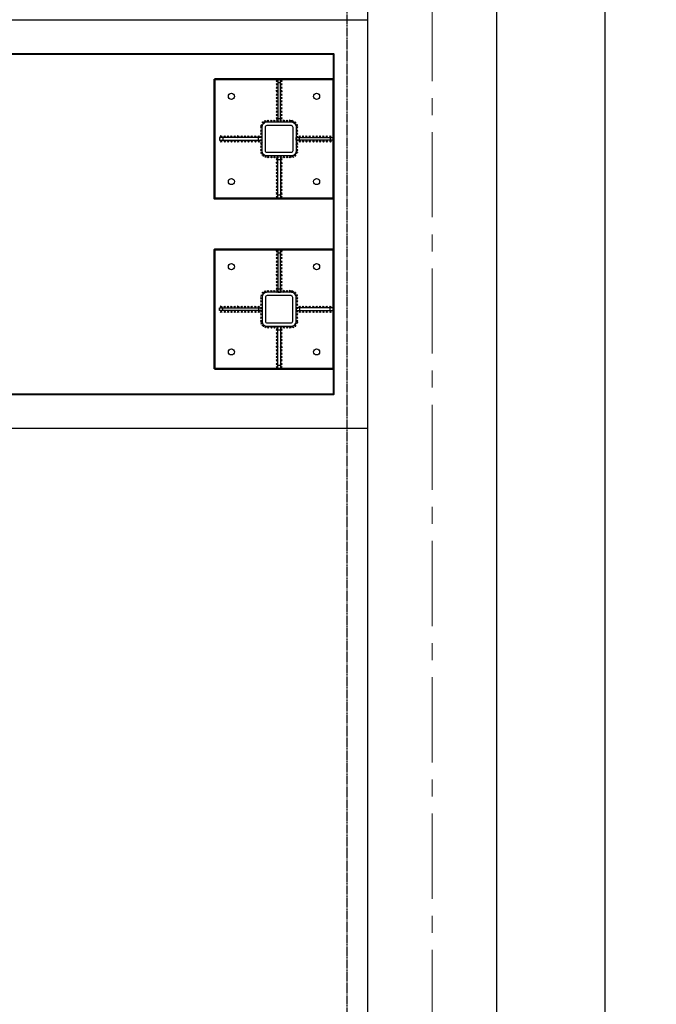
# Model space of a CAD drawing. Header units: millimetres. Extents: x 2063114 to 14983986, y -126020516 to 213791.
# Tile 222 of 256: x 2333729 to 2337470, y -1311718 to -1305938. Entities that reach past the tile are written whole.
import ezdxf

# ---------------------------------------------------------------- set-up
doc = ezdxf.new("R2010")
doc.units = ezdxf.units.MM
doc.linetypes.add('CENTERX2', pattern=[4, 2.5, -0.5, 0.5, -0.5])
doc.linetypes.add('DASHEDX2', pattern=[38.1, 25.4, -12.7])
doc.layers.add('АСО-оси', color=24, linetype='CENTERX2', lineweight=20)
doc.layers.add('Фундамент', color=7, linetype='Continuous', lineweight=30)
doc.layers.add('Размеры', color=28, linetype='Continuous')

msp = doc.modelspace()

# ---------------------------------------------------------------- linework, layer by layer
at = {"lineweight": 30}
for p, q in [((2335245.42441, -1306302.44428), (2335235.42441, -1306292.44428)), ((2335245.42441, -1306292.44428), (2335235.42441, -1306302.44428)), ((2335245.42441, -1306322.44428), (2335235.42441, -1306312.44428)), ((2335245.42441, -1306312.44428), (2335235.42441, -1306322.44428)), ((2335245.42441, -1306342.44428), (2335235.42441, -1306332.44428)), ((2335245.42441, -1306332.44428), (2335235.42441, -1306342.44428)), ((2335261.42441, -1306302.44428), (2335271.42441, -1306292.44428)), ((2335261.42441, -1306292.44428), (2335271.42441, -1306302.44428)), ((2335261.42441, -1306322.44428), (2335271.42441, -1306312.44428)), ((2335261.42441, -1306312.44428), (2335271.42441, -1306322.44428)), ((2335261.42441, -1306342.44428), (2335271.42441, -1306332.44428)), ((2335261.42441, -1306332.44428), (2335271.42441, -1306342.44428)), ((2335245.42441, -1306362.44428), (2335235.42441, -1306352.44428)), ((2335245.42441, -1306352.44428), (2335235.42441, -1306362.44428)), ((2335245.42441, -1306382.44428), (2335235.42441, -1306372.44428)), ((2335245.42441, -1306372.44428), (2335235.42441, -1306382.44428)), ((2335245.42441, -1306402.44428), (2335235.42441, -1306392.44428)), ((2335245.42441, -1306392.44428), (2335235.42441, -1306402.44428)), ((2335261.42441, -1306362.44428), (2335271.42441, -1306352.44428)), ((2335261.42441, -1306352.44428), (2335271.42441, -1306362.44428)), ((2335261.42441, -1306382.44428), (2335271.42441, -1306372.44428)), ((2335261.42441, -1306372.44428), (2335271.42441, -1306382.44428)), ((2335261.42441, -1306402.44428), (2335271.42441, -1306392.44428)), ((2335261.42441, -1306392.44428), (2335271.42441, -1306402.44428)), ((2335245.42441, -1306422.44428), (2335235.42441, -1306412.44428)), ((2335245.42441, -1306412.44428), (2335235.42441, -1306422.44428)), ((2335245.42441, -1306442.44428), (2335235.42441, -1306432.44428)), ((2335245.42441, -1306432.44428), (2335235.42441, -1306442.44428)), ((2335245.42441, -1306462.44428), (2335235.42441, -1306452.44428)), ((2335245.42441, -1306452.44428), (2335235.42441, -1306462.44428)), ((2335261.42441, -1306422.44428), (2335271.42441, -1306412.44428)), ((2335261.42441, -1306412.44428), (2335271.42441, -1306422.44428)), ((2335261.42441, -1306442.44428), (2335271.42441, -1306432.44428)), ((2335261.42441, -1306432.44428), (2335271.42441, -1306442.44428)), ((2335261.42441, -1306462.44428), (2335271.42441, -1306452.44428)), ((2335261.42441, -1306452.44428), (2335271.42441, -1306462.44428)), ((2335245.42441, -1306482.44428), (2335235.42441, -1306472.44428)), ((2335245.42441, -1306472.44428), (2335235.42441, -1306482.44428)), ((2335245.42441, -1306502.44428), (2335235.42441, -1306492.44428)), ((2335245.42441, -1306492.44428), (2335235.42441, -1306502.44428)), ((2335245.42441, -1306522.44428), (2335235.42441, -1306512.44428)), ((2335245.42441, -1306512.44428), (2335235.42441, -1306522.44428)), ((2335261.42441, -1306482.44428), (2335271.42441, -1306472.44428)), ((2335261.42441, -1306472.44428), (2335271.42441, -1306482.44428)), ((2335261.42441, -1306502.44428), (2335271.42441, -1306492.44428)), ((2335261.42441, -1306492.44428), (2335271.42441, -1306502.44428)), ((2335261.42441, -1306522.44428), (2335271.42441, -1306512.44428)), ((2335261.42441, -1306512.44428), (2335271.42441, -1306522.44428)), ((2335153.61846, -1306564.39053), (2335143.60494, -1306574.37699)), ((2335153.60493, -1306574.39052), (2335143.61847, -1306564.377)), ((2335144.2884, -1306560.02866), (2335156.83929, -1306553.51138)), ((2335147.3052, -1306550.49457), (2335153.82249, -1306563.04547)), ((2335166.90663, -1306542.19056), (2335152.76449, -1306542.19056)), ((2335159.83556, -1306549.26163), (2335159.83556, -1306535.1195)), ((2335179.90466, -1306537.44827), (2335167.02268, -1306531.61265)), ((2335170.54586, -1306540.97145), (2335176.38148, -1306528.08947)), ((2335183.42441, -1306537.79717), (2335193.42441, -1306527.79717)), ((2335193.42441, -1306537.79717), (2335183.42441, -1306527.79717)), ((2335201.99584, -1306537.79717), (2335211.99584, -1306527.79717)), ((2335211.99584, -1306537.79717), (2335201.99584, -1306527.79717)), ((2335220.56727, -1306537.79717), (2335230.56727, -1306527.79717)), ((2335230.56727, -1306537.79717), (2335220.56727, -1306527.79717)), ((2335239.1387, -1306537.79717), (2335249.1387, -1306527.79717)), ((2335249.1387, -1306537.79717), (2335239.1387, -1306527.79717)), ((2335257.71013, -1306537.79717), (2335267.71013, -1306527.79717)), ((2335267.71013, -1306537.79717), (2335257.71013, -1306527.79717)), ((2335276.28155, -1306537.79717), (2335286.28155, -1306527.79717)), ((2335286.28155, -1306537.79717), (2335276.28155, -1306527.79717)), ((2335294.85298, -1306537.79717), (2335304.85298, -1306527.79717)), ((2335304.85298, -1306537.79717), (2335294.85298, -1306527.79717)), ((2335313.42441, -1306537.79717), (2335323.42441, -1306527.79717)), ((2335323.42441, -1306537.79717), (2335313.42441, -1306527.79717)), ((2335326.94416, -1306537.44827), (2335339.82614, -1306531.61265)), ((2335336.30296, -1306540.97145), (2335330.46734, -1306528.08947)), ((2335339.9422, -1306542.19056), (2335354.08433, -1306542.19056)), ((2335347.01326, -1306549.26163), (2335347.01326, -1306535.1195)), ((2335362.56043, -1306560.02866), (2335350.00953, -1306553.51138)), ((2335359.54362, -1306550.49457), (2335353.02634, -1306563.04547)), ((2335353.23036, -1306564.39053), (2335363.24389, -1306574.37699)), ((2335353.2439, -1306574.39052), (2335363.23035, -1306564.377)), ((2334918.07153, -1306629.79717), (2334908.07153, -1306619.79717)), ((2334908.07153, -1306629.79717), (2334918.07153, -1306619.79717)), ((2334938.07153, -1306629.79717), (2334928.07153, -1306619.79717)), ((2334928.07153, -1306629.79717), (2334938.07153, -1306619.79717)), ((2334958.07153, -1306629.79717), (2334948.07153, -1306619.79717)), ((2334948.07153, -1306629.79717), (2334958.07153, -1306619.79717)), ((2334978.07153, -1306629.79717), (2334968.07153, -1306619.79717)), ((2334968.07153, -1306629.79717), (2334978.07153, -1306619.79717)), ((2334998.07153, -1306629.79717), (2334988.07153, -1306619.79717)), ((2334988.07153, -1306629.79717), (2334998.07153, -1306619.79717)), ((2335018.07153, -1306629.79717), (2335008.07153, -1306619.79717)), ((2335008.07153, -1306629.79717), (2335018.07153, -1306619.79717)), ((2335038.07153, -1306629.79717), (2335028.07153, -1306619.79717)), ((2335028.07153, -1306629.79717), (2335038.07153, -1306619.79717)), ((2335058.07153, -1306629.79717), (2335048.07153, -1306619.79717)), ((2335048.07153, -1306629.79717), (2335058.07153, -1306619.79717)), ((2335078.07153, -1306629.79717), (2335068.07153, -1306619.79717)), ((2335068.07153, -1306629.79717), (2335078.07153, -1306619.79717)), ((2335098.07153, -1306629.79717), (2335088.07153, -1306619.79717)), ((2335088.07153, -1306629.79717), (2335098.07153, -1306619.79717)), ((2335118.07153, -1306629.79717), (2335108.07153, -1306619.79717)), ((2335108.07153, -1306629.79717), (2335118.07153, -1306619.79717)), ((2335138.07153, -1306629.79717), (2335128.07153, -1306619.79717)), ((2335128.07153, -1306629.79717), (2335138.07153, -1306619.79717)), ((2335153.54109, -1306621.5648), (2335143.52757, -1306631.55126)), ((2335153.52756, -1306631.5648), (2335143.5411, -1306621.55127)), ((2335153.56688, -1306602.50671), (2335143.55336, -1306612.49317)), ((2335153.55335, -1306612.5067), (2335143.56689, -1306602.49318)), ((2335153.59267, -1306583.44862), (2335143.57915, -1306593.43508)), ((2335153.57914, -1306593.44861), (2335143.59268, -1306583.43509)), ((2335353.25615, -1306583.44862), (2335363.26967, -1306593.43508)), ((2335353.26968, -1306593.44861), (2335363.25614, -1306583.43509)), ((2335353.28194, -1306602.50671), (2335363.29546, -1306612.49317)), ((2335353.29547, -1306612.5067), (2335363.28193, -1306602.49318)), ((2335353.30773, -1306621.5648), (2335363.32125, -1306631.55126)), ((2335353.32126, -1306631.5648), (2335363.30772, -1306621.55127)), ((2335368.77729, -1306629.79717), (2335378.77729, -1306619.79717)), ((2335378.77729, -1306629.79717), (2335368.77729, -1306619.79717)), ((2335388.77729, -1306629.79717), (2335398.77729, -1306619.79717)), ((2335398.77729, -1306629.79717), (2335388.77729, -1306619.79717)), ((2335408.77729, -1306629.79717), (2335418.77729, -1306619.79717)), ((2335418.77729, -1306629.79717), (2335408.77729, -1306619.79717)), ((2335428.77729, -1306629.79717), (2335438.77729, -1306619.79717)), ((2335438.77729, -1306629.79717), (2335428.77729, -1306619.79717)), ((2335448.77729, -1306629.79717), (2335458.77729, -1306619.79717)), ((2335458.77729, -1306629.79717), (2335448.77729, -1306619.79717)), ((2335468.77729, -1306629.79717), (2335478.77729, -1306619.79717)), ((2335478.77729, -1306629.79717), (2335468.77729, -1306619.79717)), ((2335488.77729, -1306629.79717), (2335498.77729, -1306619.79717)), ((2335498.77729, -1306629.79717), (2335488.77729, -1306619.79717)), ((2335508.77729, -1306629.79717), (2335518.77729, -1306619.79717)), ((2335518.77729, -1306629.79717), (2335508.77729, -1306619.79717)), ((2335528.77729, -1306629.79717), (2335538.77729, -1306619.79717)), ((2335538.77729, -1306629.79717), (2335528.77729, -1306619.79717)), ((2335548.77729, -1306629.79717), (2335558.77729, -1306619.79717)), ((2335558.77729, -1306629.79717), (2335548.77729, -1306619.79717)), ((2334918.07153, -1306645.79717), (2334908.07153, -1306655.79717)), ((2334908.07153, -1306645.79717), (2334918.07153, -1306655.79717)), ((2334938.07153, -1306645.79717), (2334928.07153, -1306655.79717)), ((2334928.07153, -1306645.79717), (2334938.07153, -1306655.79717)), ((2334958.07153, -1306645.79717), (2334948.07153, -1306655.79717)), ((2334948.07153, -1306645.79717), (2334958.07153, -1306655.79717)), ((2334978.07153, -1306645.79717), (2334968.07153, -1306655.79717)), ((2334968.07153, -1306645.79717), (2334978.07153, -1306655.79717)), ((2334998.07153, -1306645.79717), (2334988.07153, -1306655.79717)), ((2334988.07153, -1306645.79717), (2334998.07153, -1306655.79717)), ((2335018.07153, -1306645.79717), (2335008.07153, -1306655.79717)), ((2335008.07153, -1306645.79717), (2335018.07153, -1306655.79717)), ((2335038.07153, -1306645.79717), (2335028.07153, -1306655.79717)), ((2335028.07153, -1306645.79717), (2335038.07153, -1306655.79717)), ((2335058.07153, -1306645.79717), (2335048.07153, -1306655.79717)), ((2335048.07153, -1306645.79717), (2335058.07153, -1306655.79717)), ((2335078.07153, -1306645.79717), (2335068.07153, -1306655.79717)), ((2335068.07153, -1306645.79717), (2335078.07153, -1306655.79717)), ((2335098.07153, -1306645.79717), (2335088.07153, -1306655.79717)), ((2335088.07153, -1306645.79717), (2335098.07153, -1306655.79717)), ((2335118.07153, -1306645.79717), (2335108.07153, -1306655.79717)), ((2335108.07153, -1306645.79717), (2335118.07153, -1306655.79717)), ((2335138.07153, -1306645.79717), (2335128.07153, -1306655.79717)), ((2335128.07153, -1306645.79717), (2335138.07153, -1306655.79717)), ((2335153.46373, -1306678.73908), (2335143.45021, -1306688.72554)), ((2335153.4502, -1306688.73907), (2335143.46374, -1306678.72555)), ((2335153.48952, -1306659.68099), (2335143.476, -1306669.66745)), ((2335153.47599, -1306669.68098), (2335143.48953, -1306659.66746)), ((2335153.51531, -1306640.6229), (2335143.50178, -1306650.60936)), ((2335153.50178, -1306650.62289), (2335143.51532, -1306640.60937)), ((2335353.33352, -1306640.6229), (2335363.34704, -1306650.60936)), ((2335353.34705, -1306650.62289), (2335363.33351, -1306640.60937)), ((2335353.3593, -1306659.68099), (2335363.37283, -1306669.66745)), ((2335353.37284, -1306669.68098), (2335363.35929, -1306659.66746)), ((2335353.38509, -1306678.73908), (2335363.39861, -1306688.72554)), ((2335353.39862, -1306688.73907), (2335363.38508, -1306678.72555)), ((2335368.77729, -1306645.79717), (2335378.77729, -1306655.79717)), ((2335378.77729, -1306645.79717), (2335368.77729, -1306655.79717)), ((2335388.77729, -1306645.79717), (2335398.77729, -1306655.79717)), ((2335398.77729, -1306645.79717), (2335388.77729, -1306655.79717)), ((2335408.77729, -1306645.79717), (2335418.77729, -1306655.79717)), ((2335418.77729, -1306645.79717), (2335408.77729, -1306655.79717)), ((2335428.77729, -1306645.79717), (2335438.77729, -1306655.79717)), ((2335438.77729, -1306645.79717), (2335428.77729, -1306655.79717)), ((2335448.77729, -1306645.79717), (2335458.77729, -1306655.79717)), ((2335458.77729, -1306645.79717), (2335448.77729, -1306655.79717)), ((2335468.77729, -1306645.79717), (2335478.77729, -1306655.79717)), ((2335478.77729, -1306645.79717), (2335468.77729, -1306655.79717)), ((2335488.77729, -1306645.79717), (2335498.77729, -1306655.79717)), ((2335498.77729, -1306645.79717), (2335488.77729, -1306655.79717)), ((2335508.77729, -1306645.79717), (2335518.77729, -1306655.79717)), ((2335518.77729, -1306645.79717), (2335508.77729, -1306655.79717)), ((2335528.77729, -1306645.79717), (2335538.77729, -1306655.79717)), ((2335538.77729, -1306645.79717), (2335528.77729, -1306655.79717)), ((2335548.77729, -1306645.79717), (2335558.77729, -1306655.79717)), ((2335558.77729, -1306645.79717), (2335548.77729, -1306655.79717)), ((2335153.43794, -1306697.79717), (2335143.42442, -1306707.78363)), ((2335153.42441, -1306707.79717), (2335143.43795, -1306697.78364)), ((2335144.2884, -1306715.56567), (2335156.83929, -1306722.08296)), ((2335147.3052, -1306725.09976), (2335153.82249, -1306712.54887)), ((2335166.90663, -1306733.40377), (2335152.76449, -1306733.40377)), ((2335159.83556, -1306726.3327), (2335159.83556, -1306740.47484)), ((2335179.90466, -1306738.14606), (2335167.02268, -1306743.98168)), ((2335170.54586, -1306734.62288), (2335176.38148, -1306747.50486)), ((2335183.42441, -1306737.79717), (2335193.42441, -1306747.79717)), ((2335193.42441, -1306737.79717), (2335183.42441, -1306747.79717)), ((2335201.99584, -1306737.79717), (2335211.99584, -1306747.79717)), ((2335211.99584, -1306737.79717), (2335201.99584, -1306747.79717)), ((2335220.56727, -1306737.79717), (2335230.56727, -1306747.79717)), ((2335230.56727, -1306737.79717), (2335220.56727, -1306747.79717)), ((2335239.1387, -1306737.79717), (2335249.1387, -1306747.79717)), ((2335249.1387, -1306737.79717), (2335239.1387, -1306747.79717)), ((2335257.71013, -1306737.79717), (2335267.71013, -1306747.79717)), ((2335267.71013, -1306737.79717), (2335257.71013, -1306747.79717)), ((2335276.28155, -1306737.79717), (2335286.28155, -1306747.79717)), ((2335286.28155, -1306737.79717), (2335276.28155, -1306747.79717)), ((2335294.85298, -1306737.79717), (2335304.85298, -1306747.79717)), ((2335304.85298, -1306737.79717), (2335294.85298, -1306747.79717)), ((2335313.42441, -1306737.79717), (2335323.42441, -1306747.79717)), ((2335323.42441, -1306737.79717), (2335313.42441, -1306747.79717)), ((2335326.94416, -1306738.14606), (2335339.82614, -1306743.98168)), ((2335336.30296, -1306734.62288), (2335330.46734, -1306747.50486)), ((2335339.9422, -1306733.40377), (2335354.08433, -1306733.40377)), ((2335347.01326, -1306726.3327), (2335347.01326, -1306740.47484)), ((2335362.56043, -1306715.56567), (2335350.00953, -1306722.08296)), ((2335359.54362, -1306725.09976), (2335353.02634, -1306712.54887)), ((2335353.41088, -1306697.79717), (2335363.4244, -1306707.78363)), ((2335353.42441, -1306707.79717), (2335363.41087, -1306697.78364)), ((2335245.42441, -1306753.15005), (2335235.42441, -1306763.15005)), ((2335245.42441, -1306763.15005), (2335235.42441, -1306753.15005)), ((2335245.42441, -1306773.15005), (2335235.42441, -1306783.15005)), ((2335245.42441, -1306783.15005), (2335235.42441, -1306773.15005)), ((2335245.42441, -1306793.15005), (2335235.42441, -1306803.15005)), ((2335245.42441, -1306803.15005), (2335235.42441, -1306793.15005)), ((2335261.42441, -1306753.15005), (2335271.42441, -1306763.15005)), ((2335261.42441, -1306763.15005), (2335271.42441, -1306753.15005)), ((2335261.42441, -1306773.15005), (2335271.42441, -1306783.15005)), ((2335261.42441, -1306783.15005), (2335271.42441, -1306773.15005)), ((2335261.42441, -1306793.15005), (2335271.42441, -1306803.15005)), ((2335261.42441, -1306803.15005), (2335271.42441, -1306793.15005)), ((2335245.42441, -1306813.15005), (2335235.42441, -1306823.15005)), ((2335245.42441, -1306823.15005), (2335235.42441, -1306813.15005)), ((2335245.42441, -1306833.15005), (2335235.42441, -1306843.15005)), ((2335245.42441, -1306843.15005), (2335235.42441, -1306833.15005)), ((2335245.42441, -1306853.15005), (2335235.42441, -1306863.15005)), ((2335245.42441, -1306863.15005), (2335235.42441, -1306853.15005)), ((2335261.42441, -1306813.15005), (2335271.42441, -1306823.15005)), ((2335261.42441, -1306823.15005), (2335271.42441, -1306813.15005)), ((2335261.42441, -1306833.15005), (2335271.42441, -1306843.15005)), ((2335261.42441, -1306843.15005), (2335271.42441, -1306833.15005)), ((2335261.42441, -1306853.15005), (2335271.42441, -1306863.15005)), ((2335261.42441, -1306863.15005), (2335271.42441, -1306853.15005)), ((2335245.42441, -1306873.15005), (2335235.42441, -1306883.15005)), ((2335245.42441, -1306883.15005), (2335235.42441, -1306873.15005)), ((2335245.42441, -1306893.15005), (2335235.42441, -1306903.15005)), ((2335245.42441, -1306903.15005), (2335235.42441, -1306893.15005)), ((2335245.42441, -1306913.15005), (2335235.42441, -1306923.15005)), ((2335245.42441, -1306923.15005), (2335235.42441, -1306913.15005)), ((2335261.42441, -1306873.15005), (2335271.42441, -1306883.15005)), ((2335261.42441, -1306883.15005), (2335271.42441, -1306873.15005)), ((2335261.42441, -1306893.15005), (2335271.42441, -1306903.15005)), ((2335261.42441, -1306903.15005), (2335271.42441, -1306893.15005)), ((2335261.42441, -1306913.15005), (2335271.42441, -1306923.15005)), ((2335261.42441, -1306923.15005), (2335271.42441, -1306913.15005)), ((2335245.42441, -1306933.15005), (2335235.42441, -1306943.15005)), ((2335245.42441, -1306943.15005), (2335235.42441, -1306933.15005)), ((2335245.42441, -1306953.15005), (2335235.42441, -1306963.15005)), ((2335245.42441, -1306963.15005), (2335235.42441, -1306953.15005)), ((2335245.42441, -1306973.15005), (2335235.42441, -1306983.15005)), ((2335245.42441, -1306983.15005), (2335235.42441, -1306973.15005)), ((2335261.42441, -1306933.15005), (2335271.42441, -1306943.15005)), ((2335261.42441, -1306943.15005), (2335271.42441, -1306933.15005)), ((2335261.42441, -1306953.15005), (2335271.42441, -1306963.15005)), ((2335261.42441, -1306963.15005), (2335271.42441, -1306953.15005)), ((2335261.42441, -1306973.15005), (2335271.42441, -1306983.15005)), ((2335261.42441, -1306983.15005), (2335271.42441, -1306973.15005)), ((2335245.42441, -1307302.44393), (2335235.42441, -1307292.44393)), ((2335245.42441, -1307292.44393), (2335235.42441, -1307302.44393)), ((2335245.42441, -1307322.44393), (2335235.42441, -1307312.44393)), ((2335245.42441, -1307312.44393), (2335235.42441, -1307322.44393)), ((2335261.42441, -1307302.44393), (2335271.42441, -1307292.44393)), ((2335261.42441, -1307292.44393), (2335271.42441, -1307302.44393)), ((2335261.42441, -1307322.44393), (2335271.42441, -1307312.44393)), ((2335261.42441, -1307312.44393), (2335271.42441, -1307322.44393)), ((2335245.42441, -1307342.44393), (2335235.42441, -1307332.44393)), ((2335245.42441, -1307332.44393), (2335235.42441, -1307342.44393)), ((2335245.42441, -1307362.44393), (2335235.42441, -1307352.44393)), ((2335245.42441, -1307352.44393), (2335235.42441, -1307362.44393)), ((2335245.42441, -1307382.44393), (2335235.42441, -1307372.44393)), ((2335245.42441, -1307372.44393), (2335235.42441, -1307382.44393)), ((2335261.42441, -1307342.44393), (2335271.42441, -1307332.44393)), ((2335261.42441, -1307332.44393), (2335271.42441, -1307342.44393)), ((2335261.42441, -1307362.44393), (2335271.42441, -1307352.44393)), ((2335261.42441, -1307352.44393), (2335271.42441, -1307362.44393)), ((2335261.42441, -1307382.44393), (2335271.42441, -1307372.44393)), ((2335261.42441, -1307372.44393), (2335271.42441, -1307382.44393)), ((2335245.42441, -1307402.44393), (2335235.42441, -1307392.44393)), ((2335245.42441, -1307392.44393), (2335235.42441, -1307402.44393)), ((2335245.42441, -1307422.44393), (2335235.42441, -1307412.44393)), ((2335245.42441, -1307412.44393), (2335235.42441, -1307422.44393)), ((2335245.42441, -1307442.44393), (2335235.42441, -1307432.44393)), ((2335245.42441, -1307432.44393), (2335235.42441, -1307442.44393)), ((2335261.42441, -1307402.44393), (2335271.42441, -1307392.44393)), ((2335261.42441, -1307392.44393), (2335271.42441, -1307402.44393)), ((2335261.42441, -1307422.44393), (2335271.42441, -1307412.44393)), ((2335261.42441, -1307412.44393), (2335271.42441, -1307422.44393)), ((2335261.42441, -1307442.44393), (2335271.42441, -1307432.44393)), ((2335261.42441, -1307432.44393), (2335271.42441, -1307442.44393)), ((2335245.42441, -1307462.44393), (2335235.42441, -1307452.44393)), ((2335245.42441, -1307452.44393), (2335235.42441, -1307462.44393)), ((2335245.42441, -1307482.44393), (2335235.42441, -1307472.44393)), ((2335245.42441, -1307472.44393), (2335235.42441, -1307482.44393)), ((2335245.42441, -1307502.44393), (2335235.42441, -1307492.44393)), ((2335245.42441, -1307492.44393), (2335235.42441, -1307502.44393)), ((2335261.42441, -1307462.44393), (2335271.42441, -1307452.44393)), ((2335261.42441, -1307452.44393), (2335271.42441, -1307462.44393)), ((2335261.42441, -1307482.44393), (2335271.42441, -1307472.44393)), ((2335261.42441, -1307472.44393), (2335271.42441, -1307482.44393)), ((2335261.42441, -1307502.44393), (2335271.42441, -1307492.44393)), ((2335261.42441, -1307492.44393), (2335271.42441, -1307502.44393)), ((2335144.2884, -1307560.0283), (2335156.83929, -1307553.51102)), ((2335147.3052, -1307550.49421), (2335153.82249, -1307563.04511)), ((2335166.90663, -1307542.19021), (2335152.76449, -1307542.19021)), ((2335159.83556, -1307549.26128), (2335159.83556, -1307535.11914)), ((2335179.90466, -1307537.44792), (2335167.02268, -1307531.6123)), ((2335170.54586, -1307540.9711), (2335176.38148, -1307528.08911)), ((2335183.42441, -1307537.79681), (2335193.42441, -1307527.79681)), ((2335193.42441, -1307537.79681), (2335183.42441, -1307527.79681)), ((2335201.99584, -1307537.79681), (2335211.99584, -1307527.79681)), ((2335211.99584, -1307537.79681), (2335201.99584, -1307527.79681)), ((2335220.56727, -1307537.79681), (2335230.56727, -1307527.79681)), ((2335230.56727, -1307537.79681), (2335220.56727, -1307527.79681)), ((2335245.42441, -1307522.44393), (2335235.42441, -1307512.44393)), ((2335245.42441, -1307512.44393), (2335235.42441, -1307522.44393)), ((2335239.1387, -1307537.79681), (2335249.1387, -1307527.79681)), ((2335249.1387, -1307537.79681), (2335239.1387, -1307527.79681)), ((2335257.71013, -1307537.79681), (2335267.71013, -1307527.79681)), ((2335267.71013, -1307537.79681), (2335257.71013, -1307527.79681)), ((2335261.42441, -1307522.44393), (2335271.42441, -1307512.44393)), ((2335261.42441, -1307512.44393), (2335271.42441, -1307522.44393)), ((2335276.28155, -1307537.79681), (2335286.28155, -1307527.79681)), ((2335286.28155, -1307537.79681), (2335276.28155, -1307527.79681)), ((2335294.85298, -1307537.79681), (2335304.85298, -1307527.79681)), ((2335304.85298, -1307537.79681), (2335294.85298, -1307527.79681)), ((2335313.42441, -1307537.79681), (2335323.42441, -1307527.79681)), ((2335323.42441, -1307537.79681), (2335313.42441, -1307527.79681)), ((2335326.94416, -1307537.44792), (2335339.82614, -1307531.6123)), ((2335336.30296, -1307540.9711), (2335330.46734, -1307528.08911)), ((2335339.9422, -1307542.19021), (2335354.08433, -1307542.19021)), ((2335347.01326, -1307549.26128), (2335347.01326, -1307535.11914)), ((2335362.56043, -1307560.0283), (2335350.00953, -1307553.51102)), ((2335359.54362, -1307550.49421), (2335353.02634, -1307563.04511)), ((2335153.43794, -1307577.7968), (2335143.42442, -1307567.81034)), ((2335153.42441, -1307567.79681), (2335143.43795, -1307577.81033)), ((2335153.46373, -1307596.85489), (2335143.45021, -1307586.86844)), ((2335153.4502, -1307586.8549), (2335143.46374, -1307596.86843)), ((2335153.48952, -1307615.91299), (2335143.476, -1307605.92653)), ((2335153.47599, -1307605.913), (2335143.48953, -1307615.92652)), ((2335353.3593, -1307615.91299), (2335363.37283, -1307605.92653)), ((2335353.37284, -1307605.913), (2335363.35929, -1307615.92652)), ((2335353.38509, -1307596.85489), (2335363.39861, -1307586.86844)), ((2335353.39862, -1307586.8549), (2335363.38508, -1307596.86843)), ((2335353.41088, -1307577.7968), (2335363.4244, -1307567.81034)), ((2335353.42441, -1307567.79681), (2335363.41087, -1307577.81033)), ((2334918.07153, -1307629.79681), (2334908.07153, -1307619.79681)), ((2334908.07153, -1307629.79681), (2334918.07153, -1307619.79681)), ((2334918.07153, -1307645.79681), (2334908.07153, -1307655.79681)), ((2334908.07153, -1307645.79681), (2334918.07153, -1307655.79681)), ((2334938.07153, -1307629.79681), (2334928.07153, -1307619.79681)), ((2334928.07153, -1307629.79681), (2334938.07153, -1307619.79681)), ((2334938.07153, -1307645.79681), (2334928.07153, -1307655.79681)), ((2334928.07153, -1307645.79681), (2334938.07153, -1307655.79681)), ((2334958.07153, -1307629.79681), (2334948.07153, -1307619.79681)), ((2334948.07153, -1307629.79681), (2334958.07153, -1307619.79681)), ((2334958.07153, -1307645.79681), (2334948.07153, -1307655.79681)), ((2334948.07153, -1307645.79681), (2334958.07153, -1307655.79681)), ((2334978.07153, -1307629.79681), (2334968.07153, -1307619.79681)), ((2334968.07153, -1307629.79681), (2334978.07153, -1307619.79681)), ((2334978.07153, -1307645.79681), (2334968.07153, -1307655.79681)), ((2334968.07153, -1307645.79681), (2334978.07153, -1307655.79681)), ((2334998.07153, -1307629.79681), (2334988.07153, -1307619.79681)), ((2334988.07153, -1307629.79681), (2334998.07153, -1307619.79681)), ((2334998.07153, -1307645.79681), (2334988.07153, -1307655.79681)), ((2334988.07153, -1307645.79681), (2334998.07153, -1307655.79681)), ((2335018.07153, -1307629.79681), (2335008.07153, -1307619.79681)), ((2335008.07153, -1307629.79681), (2335018.07153, -1307619.79681)), ((2335018.07153, -1307645.79681), (2335008.07153, -1307655.79681)), ((2335008.07153, -1307645.79681), (2335018.07153, -1307655.79681)), ((2335038.07153, -1307629.79681), (2335028.07153, -1307619.79681)), ((2335028.07153, -1307629.79681), (2335038.07153, -1307619.79681)), ((2335038.07153, -1307645.79681), (2335028.07153, -1307655.79681)), ((2335028.07153, -1307645.79681), (2335038.07153, -1307655.79681)), ((2335058.07153, -1307629.79681), (2335048.07153, -1307619.79681)), ((2335048.07153, -1307629.79681), (2335058.07153, -1307619.79681)), ((2335058.07153, -1307645.79681), (2335048.07153, -1307655.79681)), ((2335048.07153, -1307645.79681), (2335058.07153, -1307655.79681)), ((2335078.07153, -1307629.79681), (2335068.07153, -1307619.79681)), ((2335068.07153, -1307629.79681), (2335078.07153, -1307619.79681)), ((2335078.07153, -1307645.79681), (2335068.07153, -1307655.79681)), ((2335068.07153, -1307645.79681), (2335078.07153, -1307655.79681)), ((2335098.07153, -1307629.79681), (2335088.07153, -1307619.79681)), ((2335088.07153, -1307629.79681), (2335098.07153, -1307619.79681)), ((2335098.07153, -1307645.79681), (2335088.07153, -1307655.79681)), ((2335088.07153, -1307645.79681), (2335098.07153, -1307655.79681)), ((2335118.07153, -1307629.79681), (2335108.07153, -1307619.79681)), ((2335108.07153, -1307629.79681), (2335118.07153, -1307619.79681)), ((2335118.07153, -1307645.79681), (2335108.07153, -1307655.79681)), ((2335108.07153, -1307645.79681), (2335118.07153, -1307655.79681)), ((2335138.07153, -1307629.79681), (2335128.07153, -1307619.79681)), ((2335128.07153, -1307629.79681), (2335138.07153, -1307619.79681)), ((2335138.07153, -1307645.79681), (2335128.07153, -1307655.79681)), ((2335128.07153, -1307645.79681), (2335138.07153, -1307655.79681)), ((2335153.51531, -1307634.97108), (2335143.50178, -1307624.98462)), ((2335153.50178, -1307624.97109), (2335143.51532, -1307634.98461)), ((2335153.54109, -1307654.02917), (2335143.52757, -1307644.04271)), ((2335153.52756, -1307644.02918), (2335143.5411, -1307654.0427)), ((2335153.56688, -1307673.08726), (2335143.55336, -1307663.10081)), ((2335153.55335, -1307663.08727), (2335143.56689, -1307673.1008)), ((2335353.28194, -1307673.08726), (2335363.29546, -1307663.10081)), ((2335353.29547, -1307663.08727), (2335363.28193, -1307673.1008)), ((2335353.30773, -1307654.02917), (2335363.32125, -1307644.04271)), ((2335353.32126, -1307644.02918), (2335363.30772, -1307654.0427)), ((2335353.33352, -1307634.97108), (2335363.34704, -1307624.98462)), ((2335353.34705, -1307624.97109), (2335363.33351, -1307634.98461)), ((2335368.77729, -1307629.79681), (2335378.77729, -1307619.79681)), ((2335378.77729, -1307629.79681), (2335368.77729, -1307619.79681)), ((2335368.77729, -1307645.79681), (2335378.77729, -1307655.79681)), ((2335378.77729, -1307645.79681), (2335368.77729, -1307655.79681)), ((2335388.77729, -1307629.79681), (2335398.77729, -1307619.79681)), ((2335398.77729, -1307629.79681), (2335388.77729, -1307619.79681)), ((2335388.77729, -1307645.79681), (2335398.77729, -1307655.79681)), ((2335398.77729, -1307645.79681), (2335388.77729, -1307655.79681)), ((2335408.77729, -1307629.79681), (2335418.77729, -1307619.79681)), ((2335418.77729, -1307629.79681), (2335408.77729, -1307619.79681)), ((2335408.77729, -1307645.79681), (2335418.77729, -1307655.79681)), ((2335418.77729, -1307645.79681), (2335408.77729, -1307655.79681)), ((2335428.77729, -1307629.79681), (2335438.77729, -1307619.79681)), ((2335438.77729, -1307629.79681), (2335428.77729, -1307619.79681)), ((2335428.77729, -1307645.79681), (2335438.77729, -1307655.79681)), ((2335438.77729, -1307645.79681), (2335428.77729, -1307655.79681)), ((2335448.77729, -1307629.79681), (2335458.77729, -1307619.79681)), ((2335458.77729, -1307629.79681), (2335448.77729, -1307619.79681)), ((2335448.77729, -1307645.79681), (2335458.77729, -1307655.79681)), ((2335458.77729, -1307645.79681), (2335448.77729, -1307655.79681)), ((2335468.77729, -1307629.79681), (2335478.77729, -1307619.79681)), ((2335478.77729, -1307629.79681), (2335468.77729, -1307619.79681)), ((2335468.77729, -1307645.79681), (2335478.77729, -1307655.79681)), ((2335478.77729, -1307645.79681), (2335468.77729, -1307655.79681)), ((2335488.77729, -1307629.79681), (2335498.77729, -1307619.79681)), ((2335498.77729, -1307629.79681), (2335488.77729, -1307619.79681)), ((2335488.77729, -1307645.79681), (2335498.77729, -1307655.79681)), ((2335498.77729, -1307645.79681), (2335488.77729, -1307655.79681)), ((2335508.77729, -1307629.79681), (2335518.77729, -1307619.79681)), ((2335518.77729, -1307629.79681), (2335508.77729, -1307619.79681)), ((2335508.77729, -1307645.79681), (2335518.77729, -1307655.79681)), ((2335518.77729, -1307645.79681), (2335508.77729, -1307655.79681)), ((2335528.77729, -1307629.79681), (2335538.77729, -1307619.79681)), ((2335538.77729, -1307629.79681), (2335528.77729, -1307619.79681)), ((2335528.77729, -1307645.79681), (2335538.77729, -1307655.79681)), ((2335538.77729, -1307645.79681), (2335528.77729, -1307655.79681)), ((2335548.77729, -1307629.79681), (2335558.77729, -1307619.79681)), ((2335558.77729, -1307629.79681), (2335548.77729, -1307619.79681)), ((2335548.77729, -1307645.79681), (2335558.77729, -1307655.79681)), ((2335558.77729, -1307645.79681), (2335548.77729, -1307655.79681)), ((2335153.59267, -1307692.14536), (2335143.57915, -1307682.1589)), ((2335153.57914, -1307682.14537), (2335143.59268, -1307692.15889)), ((2335153.61846, -1307711.20345), (2335143.60494, -1307701.21699)), ((2335153.60493, -1307701.20346), (2335143.61847, -1307711.21698)), ((2335144.2884, -1307715.56532), (2335156.83929, -1307722.0826)), ((2335147.3052, -1307725.09941), (2335153.82249, -1307712.54851)), ((2335166.90663, -1307733.40341), (2335152.76449, -1307733.40341)), ((2335159.83556, -1307726.33235), (2335159.83556, -1307740.47448)), ((2335170.54586, -1307734.62252), (2335176.38148, -1307747.50451)), ((2335336.30296, -1307734.62252), (2335330.46734, -1307747.50451)), ((2335339.9422, -1307733.40341), (2335354.08433, -1307733.40341)), ((2335347.01326, -1307726.33235), (2335347.01326, -1307740.47448)), ((2335362.56043, -1307715.56532), (2335350.00953, -1307722.0826)), ((2335359.54362, -1307725.09941), (2335353.02634, -1307712.54851)), ((2335353.23036, -1307711.20345), (2335363.24389, -1307701.21699)), ((2335353.2439, -1307701.20346), (2335363.23035, -1307711.21698)), ((2335353.25615, -1307692.14536), (2335363.26967, -1307682.1589)), ((2335353.26968, -1307682.14537), (2335363.25614, -1307692.15889)), ((2335179.90466, -1307738.14571), (2335167.02268, -1307743.98133)), ((2335183.42441, -1307737.79681), (2335193.42441, -1307747.79681)), ((2335193.42441, -1307737.79681), (2335183.42441, -1307747.79681)), ((2335201.99584, -1307737.79681), (2335211.99584, -1307747.79681)), ((2335211.99584, -1307737.79681), (2335201.99584, -1307747.79681)), ((2335220.56727, -1307737.79681), (2335230.56727, -1307747.79681)), ((2335230.56727, -1307737.79681), (2335220.56727, -1307747.79681)), ((2335245.42441, -1307753.14969), (2335235.42441, -1307763.14969)), ((2335245.42441, -1307763.14969), (2335235.42441, -1307753.14969)), ((2335245.42441, -1307773.14969), (2335235.42441, -1307783.14969)), ((2335245.42441, -1307783.14969), (2335235.42441, -1307773.14969)), ((2335239.1387, -1307737.79681), (2335249.1387, -1307747.79681)), ((2335249.1387, -1307737.79681), (2335239.1387, -1307747.79681)), ((2335257.71013, -1307737.79681), (2335267.71013, -1307747.79681)), ((2335267.71013, -1307737.79681), (2335257.71013, -1307747.79681)), ((2335261.42441, -1307753.14969), (2335271.42441, -1307763.14969)), ((2335261.42441, -1307763.14969), (2335271.42441, -1307753.14969)), ((2335261.42441, -1307773.14969), (2335271.42441, -1307783.14969)), ((2335261.42441, -1307783.14969), (2335271.42441, -1307773.14969)), ((2335276.28155, -1307737.79681), (2335286.28155, -1307747.79681)), ((2335286.28155, -1307737.79681), (2335276.28155, -1307747.79681)), ((2335294.85298, -1307737.79681), (2335304.85298, -1307747.79681)), ((2335304.85298, -1307737.79681), (2335294.85298, -1307747.79681)), ((2335313.42441, -1307737.79681), (2335323.42441, -1307747.79681)), ((2335323.42441, -1307737.79681), (2335313.42441, -1307747.79681)), ((2335326.94416, -1307738.14571), (2335339.82614, -1307743.98133)), ((2335245.42441, -1307793.14969), (2335235.42441, -1307803.14969)), ((2335245.42441, -1307803.14969), (2335235.42441, -1307793.14969)), ((2335245.42441, -1307813.14969), (2335235.42441, -1307823.14969)), ((2335245.42441, -1307823.14969), (2335235.42441, -1307813.14969)), ((2335245.42441, -1307833.14969), (2335235.42441, -1307843.14969)), ((2335245.42441, -1307843.14969), (2335235.42441, -1307833.14969)), ((2335261.42441, -1307793.14969), (2335271.42441, -1307803.14969)), ((2335261.42441, -1307803.14969), (2335271.42441, -1307793.14969)), ((2335261.42441, -1307813.14969), (2335271.42441, -1307823.14969)), ((2335261.42441, -1307823.14969), (2335271.42441, -1307813.14969)), ((2335261.42441, -1307833.14969), (2335271.42441, -1307843.14969)), ((2335261.42441, -1307843.14969), (2335271.42441, -1307833.14969)), ((2335245.42441, -1307853.14969), (2335235.42441, -1307863.14969)), ((2335245.42441, -1307863.14969), (2335235.42441, -1307853.14969)), ((2335245.42441, -1307873.14969), (2335235.42441, -1307883.14969)), ((2335245.42441, -1307883.14969), (2335235.42441, -1307873.14969)), ((2335245.42441, -1307893.14969), (2335235.42441, -1307903.14969)), ((2335245.42441, -1307903.14969), (2335235.42441, -1307893.14969)), ((2335261.42441, -1307853.14969), (2335271.42441, -1307863.14969)), ((2335261.42441, -1307863.14969), (2335271.42441, -1307853.14969)), ((2335261.42441, -1307873.14969), (2335271.42441, -1307883.14969)), ((2335261.42441, -1307883.14969), (2335271.42441, -1307873.14969)), ((2335261.42441, -1307893.14969), (2335271.42441, -1307903.14969)), ((2335261.42441, -1307903.14969), (2335271.42441, -1307893.14969)), ((2335245.42441, -1307913.14969), (2335235.42441, -1307923.14969)), ((2335245.42441, -1307923.14969), (2335235.42441, -1307913.14969)), ((2335245.42441, -1307933.14969), (2335235.42441, -1307943.14969)), ((2335245.42441, -1307943.14969), (2335235.42441, -1307933.14969)), ((2335245.42441, -1307953.14969), (2335235.42441, -1307963.14969)), ((2335245.42441, -1307963.14969), (2335235.42441, -1307953.14969)), ((2335261.42441, -1307913.14969), (2335271.42441, -1307923.14969)), ((2335261.42441, -1307923.14969), (2335271.42441, -1307913.14969)), ((2335261.42441, -1307933.14969), (2335271.42441, -1307943.14969)), ((2335261.42441, -1307943.14969), (2335271.42441, -1307933.14969)), ((2335261.42441, -1307953.14969), (2335271.42441, -1307963.14969)), ((2335261.42441, -1307963.14969), (2335271.42441, -1307953.14969)), ((2335245.42441, -1307973.14969), (2335235.42441, -1307983.14969)), ((2335245.42441, -1307983.14969), (2335235.42441, -1307973.14969)), ((2335261.42441, -1307973.14969), (2335271.42441, -1307983.14969)), ((2335261.42441, -1307983.14969), (2335271.42441, -1307973.14969))]:
    msp.add_line(p, q, dxfattribs=at)
at = {"color": 0, "ltscale": 100}
msp.add_lwpolyline([(2335773.58808, -1315457.79681), (2336533.58808, -1315457.79681), (2336533.58808, -1303617.79681), (2335773.58808, -1303617.79681)], close=True, dxfattribs=at)
for points in [[(2332553.58808, -1305937.79717), (2335773.58808, -1305937.79717), (2335773.58808, -1308337.79681), (2332553.58808, -1308337.79681)], [(2335261.42441, -1306537.79717), (2335261.42441, -1306287.79717), (2335245.42441, -1306287.79717), (2335245.42441, -1306537.79717)], [(2335261.42441, -1306517.79717), (2335261.42441, -1306307.79717), (2335245.42441, -1306307.79717), (2335245.42441, -1306517.79717)], [(2335153.42441, -1306629.79717), (2334903.42441, -1306629.79717), (2334903.42441, -1306645.79717), (2335153.42441, -1306645.79717)], [(2335133.42441, -1306629.79717), (2334923.42441, -1306629.79717), (2334923.42441, -1306645.79717), (2335133.42441, -1306645.79717)], [(2335353.42441, -1306629.79717), (2335573.58808, -1306629.79717), (2335573.58808, -1306645.79717), (2335353.42441, -1306645.79717)], [(2335373.42441, -1306629.79717), (2335553.58808, -1306629.79717), (2335553.58808, -1306645.79717), (2335373.42441, -1306645.79717)], [(2335261.42441, -1306737.79717), (2335261.42441, -1306987.79717), (2335245.42441, -1306987.79717), (2335245.42441, -1306737.79717)], [(2335261.42441, -1306757.79717), (2335261.42441, -1306967.79717), (2335245.42441, -1306967.79717), (2335245.42441, -1306757.79717)], [(2335261.42441, -1307537.79681), (2335261.42441, -1307287.79681), (2335245.42441, -1307287.79681), (2335245.42441, -1307537.79681)], [(2335261.42441, -1307517.79681), (2335261.42441, -1307307.79681), (2335245.42441, -1307307.79681), (2335245.42441, -1307517.79681)], [(2335153.42441, -1307645.79681), (2334903.42441, -1307645.79681), (2334903.42441, -1307629.79681), (2335153.42441, -1307629.79681)], [(2335133.42441, -1307645.79681), (2334923.42441, -1307645.79681), (2334923.42441, -1307629.79681), (2335133.42441, -1307629.79681)], [(2335353.42441, -1307645.79681), (2335573.58808, -1307645.79681), (2335573.58808, -1307629.79681), (2335353.42441, -1307629.79681)], [(2335373.42441, -1307645.79681), (2335553.58808, -1307645.79681), (2335553.58808, -1307629.79681), (2335373.42441, -1307629.79681)], [(2335261.42441, -1307737.79681), (2335261.42441, -1307987.79681), (2335245.42441, -1307987.79681), (2335245.42441, -1307737.79681)], [(2335261.42441, -1307757.79681), (2335261.42441, -1307967.79681), (2335245.42441, -1307967.79681), (2335245.42441, -1307757.79681)]]:
    msp.add_lwpolyline(points, close=True)
at = {"color": 0, "lineweight": 50}
for points in [[(2334873.58808, -1306287.79717), (2335573.58808, -1306287.79717), (2335573.58808, -1306987.79717), (2334873.58808, -1306987.79717)], [(2334873.58808, -1307987.79681), (2335573.58808, -1307987.79681), (2335573.58808, -1307287.79681), (2334873.58808, -1307287.79681)]]:
    msp.add_lwpolyline(points, close=True, dxfattribs=at)
at = {"lineweight": 30}
for points in [[(2335183.42441, -1306537.79717), (2335323.42441, -1306537.79717, -0.4142135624), (2335353.42441, -1306567.79717), (2335353.42441, -1306707.79717, -0.4142135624), (2335323.42441, -1306737.79717), (2335183.42441, -1306737.79717, -0.4142135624), (2335153.42441, -1306707.79717), (2335153.42441, -1306567.79717, -0.4142135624)], [(2335183.42441, -1306557.79717), (2335323.42441, -1306557.79717, -0.4142135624), (2335333.42441, -1306567.79717), (2335333.42441, -1306707.79717, -0.4142135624), (2335323.42441, -1306717.79717), (2335183.42441, -1306717.79717, -0.4142135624), (2335173.42441, -1306707.79717), (2335173.42441, -1306567.79717, -0.4142135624)], [(2335183.42441, -1307737.79681), (2335323.42441, -1307737.79681, 0.4142135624), (2335353.42441, -1307707.79681), (2335353.42441, -1307567.79681, 0.4142135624), (2335323.42441, -1307537.79681), (2335183.42441, -1307537.79681, 0.4142135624), (2335153.42441, -1307567.79681), (2335153.42441, -1307707.79681, 0.4142135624)], [(2335183.42441, -1307717.79681), (2335323.42441, -1307717.79681, 0.4142135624), (2335333.42441, -1307707.79681), (2335333.42441, -1307567.79681, 0.4142135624), (2335323.42441, -1307557.79681), (2335183.42441, -1307557.79681, 0.4142135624), (2335173.42441, -1307567.79681), (2335173.42441, -1307707.79681, 0.4142135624)]]:
    msp.add_lwpolyline(points, format="xyb", close=True, dxfattribs=at)
for centre in [(2334973.58808, -1306387.79717), (2335473.58808, -1306387.79717), (2334973.58808, -1306887.79717), (2335473.58808, -1306887.79717), (2334973.58808, -1307387.79681), (2335473.58808, -1307387.79681), (2334973.58808, -1307887.79681), (2335473.58808, -1307887.79681)]:
    msp.add_circle(centre, 18)
at = {"layer": 'АСО-оси', "color": 1, "lineweight": 15, "ltscale": 200}
msp.add_line((2336153.58808, -1316697.88873), (2336153.58808, -1291736.24097), dxfattribs=at)
at = {"layer": 'Размеры'}
msp.add_lwpolyline([(2337169.61206, -1317206.80495), (2337169.61206, -1304797.05437), (2336869.61206, -1304597.05437), (2337469.61206, -1304397.05437), (2337169.61206, -1304197.05437), (2337169.61206, -1291955.24246)], dxfattribs=at)
at = {"layer": 'Размеры', "color": 1, "linetype": 'DASHEDX2', "ltscale": 0.2}
msp.add_lwpolyline([(2335653.58808, -1300537.79681), (2332753.58808, -1300537.79681), (2332753.58808, -1313632.5637), (2335653.58808, -1313632.5637)], close=True, dxfattribs=at)
at = {"layer": 'Фундамент', "lineweight": 40}
msp.add_lwpolyline([(2332753.58808, -1306137.79717), (2335573.58808, -1306137.79717), (2335573.58808, -1308137.79681), (2332753.58808, -1308137.79681)], close=True, dxfattribs=at)

doc.saveas('drawing.dxf')
